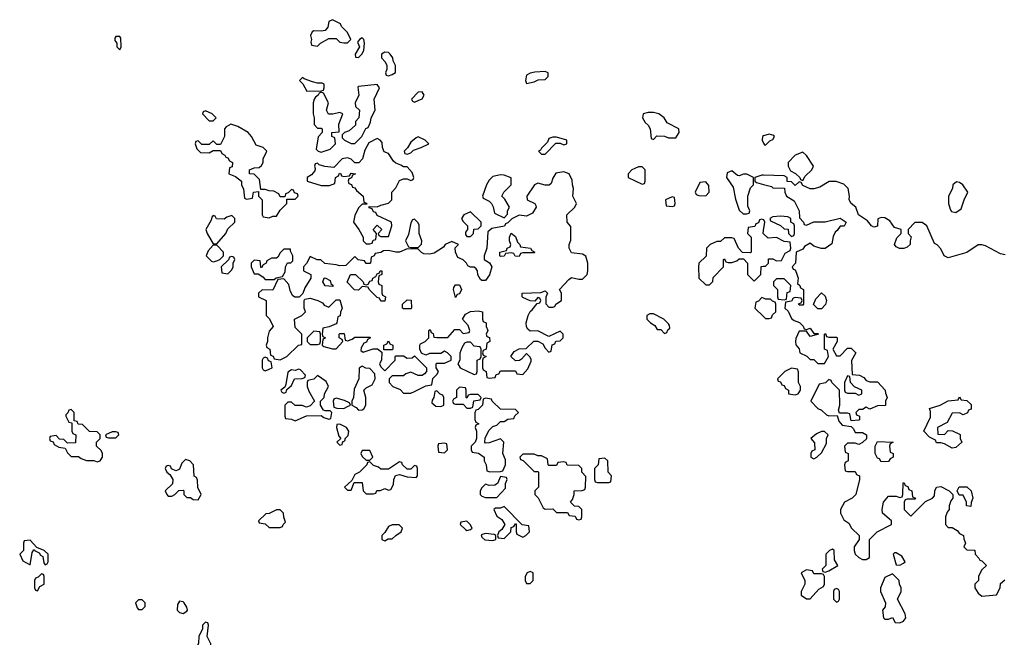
# Model space of a CAD drawing. Header units: inches. Extents: x 2701323 to 2964515, y 494916 to 722124.
# Tile 247 of 256: x 2806014 to 2811290, y 602905 to 606215. Entities that reach past the tile are written whole.
import ezdxf

# ---------------------------------------------------------------- set-up
doc = ezdxf.new("R2010")
doc.units = ezdxf.units.IN
doc.header["$MEASUREMENT"] = 0
doc.layers.add('C8600', color=7, linetype='Continuous')
doc.layers.add('C8610', color=7, linetype='Continuous')

msp = doc.modelspace()

# ---------------------------------------------------------------- linework, layer by layer
at = {"layer": 'C8600', "color": 2, "elevation": 2}
for points in [[(2807690, 606215.3), (2807670, 606206), (2807664.7, 606175.3), (2807650, 606158), (2807630, 606154), (2807590, 606155.3), (2807582, 606150), (2807572, 606130), (2807578, 606110), (2807574, 606094), (2807578, 606078), (2807610, 606074), (2807626, 606090), (2807670, 606114), (2807710, 606114), (2807730, 606094), (2807750, 606092), (2807770, 606092), (2807788, 606110), (2807770, 606146), (2807738, 606178), (2807732.9, 606192.9)], [(2806550, 606126), (2806530, 606126), (2806523.6, 606116.4), (2806523.6, 606103.6), (2806534, 606090), (2806534, 606070), (2806550, 606054), (2806558, 606070), (2806556.4, 606116.4)], [(2807850, 606118), (2807834, 606110), (2807824.7, 606095.3), (2807834, 606070), (2807812, 606030), (2807814, 606014), (2807830, 606012), (2807848, 606030), (2807858, 606050), (2807862, 606090), (2807858, 606110)], [(2807970, 606042), (2807952, 606030), (2807952, 606010), (2807972, 605990), (2807982, 605970), (2807982, 605950), (2807974, 605930), (2807978, 605918), (2807990, 605914), (2808010, 605922), (2808027.3, 605932.7), (2808028, 605970), (2808015.3, 605995.3), (2808014, 606010), (2807999, 606030), (2807990, 606039)], [(2807530, 605906), (2807514, 605890), (2807532, 605872), (2807552.7, 605832.7), (2807630, 605834), (2807642, 605838), (2807646, 605850), (2807646, 605870), (2807635.3, 605875.3), (2807610, 605875.3), (2807583.1, 605883.1), (2807538, 605898)], [(2808830, 605938), (2808774, 605934), (2808750, 605928.7), (2808730, 605918), (2808724.7, 605890), (2808730, 605874), (2808770, 605882), (2808792.7, 605892.7), (2808830, 605894), (2808846, 605910), (2808846, 605930)], [(2807930, 605868), (2807830, 605858), (2807826, 605854), (2807832, 605810), (2807812, 605770), (2807814, 605750), (2807834, 605730), (2807831.6, 605688.4), (2807814, 605670), (2807814, 605650), (2807779.8, 605620.2), (2807754, 605610), (2807742, 605598), (2807742, 605582), (2807754, 605570), (2807790, 605552), (2807810, 605552), (2807848, 605590), (2807868.4, 605631.6), (2807882, 605638), (2807894.6, 605665.4), (2807898, 605690), (2807918, 605730), (2807914, 605790), (2807942, 605850)], [(2807630, 605826), (2807618, 605822), (2807614, 605810), (2807599.6, 605800.4), (2807591.1, 605788.9), (2807586, 605770), (2807586, 605710), (2807592, 605690), (2807592.7, 605652.7), (2807610, 605634), (2807630, 605634), (2807634, 605630), (2807634, 605610), (2807612.7, 605587.3), (2807602, 605522), (2807614, 605510), (2807630, 605504.7), (2807678, 605522), (2807706, 605550), (2807702, 605582), (2807686, 605590), (2807686, 605610), (2807726, 605614), (2807724.7, 605655.3), (2807746, 605710), (2807730, 605718), (2807691.3, 605708.7), (2807668.9, 605708.9), (2807658, 605730), (2807668, 605770), (2807642, 605822)], [(2808170, 605828), (2808150, 605826), (2808114, 605790), (2808118, 605778), (2808130, 605774), (2808150, 605782), (2808170, 605792), (2808182, 605810)], [(2807010, 605726), (2806998, 605722), (2806994, 605710), (2807030, 605674), (2807050, 605674), (2807066, 605690), (2807046, 605710)], [(2809382, 605718), (2809354, 605710), (2809352, 605690), (2809364.7, 605664.7), (2809382, 605650), (2809392, 605630), (2809398, 605578), (2809410, 605574), (2809428, 605592), (2809468.4, 605591.6), (2809490, 605582), (2809530, 605582), (2809548, 605610), (2809546, 605630), (2809483.1, 605663.1), (2809468, 605690), (2809438, 605710), (2809410, 605717.2)], [(2807145.4, 605654.6), (2807119.6, 605640.4), (2807112, 605630), (2807111.3, 605590), (2807090, 605546), (2807070, 605546), (2807050, 605566), (2807030, 605546), (2806990, 605546), (2806970, 605566), (2806958, 605562), (2806954, 605550), (2806963.6, 605523.6), (2806983.6, 605503.6), (2807030, 605502), (2807050, 605514), (2807090, 605514), (2807098, 605498), (2807114, 605490), (2807118, 605478), (2807130, 605474), (2807138, 605458), (2807154, 605450), (2807152.7, 605427.3), (2807138, 605422), (2807134, 605390), (2807170, 605374), (2807202, 605350), (2807202, 605330), (2807212.7, 605307.3), (2807218, 605258), (2807230, 605254), (2807262, 605258), (2807266, 605290), (2807294, 605294), (2807294, 605270), (2807314, 605250), (2807314, 605170), (2807318, 605158), (2807350, 605154), (2807370, 605162), (2807390, 605162), (2807410, 605194), (2807446, 605230), (2807446, 605254), (2807490, 605254), (2807506, 605270), (2807502, 605282), (2807487.3, 605287.3), (2807482, 605302), (2807470, 605306), (2807452.7, 605287.3), (2807438, 605282), (2807434, 605266), (2807410, 605266), (2807402, 605282), (2807376.4, 605296.4), (2807350, 605298), (2807330, 605306), (2807306, 605306), (2807299, 605359), (2807270, 605388), (2807246, 605390), (2807246, 605410), (2807270, 605422), (2807296.4, 605423.6), (2807310, 605434), (2807318, 605450), (2807318, 605470), (2807338, 605510), (2807318, 605530), (2807282, 605542), (2807255.3, 605590), (2807238, 605610), (2807183.1, 605643.1)], [(2808150, 605588), (2808138, 605582), (2808110, 605558), (2808092, 605528), (2808074, 605510), (2808078, 605498), (2808090, 605494), (2808110, 605502), (2808124, 605516), (2808166, 605530), (2808206, 605550), (2808186, 605570)], [(2808890, 605586), (2808870, 605586), (2808850, 605578), (2808842, 605558), (2808810, 605526), (2808804.7, 605515.3), (2808794, 605510), (2808810, 605494), (2808830, 605494), (2808887.3, 605552.7), (2808910, 605554), (2808930, 605544.7), (2808946, 605550), (2808946, 605570)], [(2807930, 605578), (2807885.4, 605554.6), (2807863.5, 605516.5), (2807851, 605469), (2807831.3, 605448.7), (2807810, 605448), (2807790, 605468), (2807770, 605475.3), (2807742, 605470), (2807696.9, 605423.1), (2807649.1, 605429.1), (2807618, 605438), (2807610, 605446), (2807598, 605442), (2807594, 605430), (2807598, 605418), (2807595.3, 605404.7), (2807576.9, 605383.1), (2807554, 605370), (2807554, 605350), (2807630, 605326), (2807674, 605326), (2807702, 605338), (2807706, 605370), (2807722, 605378), (2807728, 605392), (2807734, 605390), (2807738, 605378), (2807750, 605374), (2807782, 605378), (2807790, 605392), (2807814, 605390), (2807798, 605382), (2807792.7, 605367.3), (2807778, 605362), (2807774, 605350), (2807778, 605338), (2807792.7, 605332.7), (2807798, 605318), (2807810, 605314), (2807819.6, 605299.6), (2807854, 605270), (2807858, 605238), (2807872.7, 605232.7), (2807874, 605226), (2807850, 605226), (2807830, 605206), (2807810, 605166), (2807802, 605130), (2807832, 605090), (2807854, 605050), (2807854, 605030), (2807870, 605014), (2807890, 605014), (2807902, 605018), (2807907.3, 605032.7), (2807922, 605038), (2807926, 605070), (2807908, 605090), (2807930, 605114), (2807954, 605090), (2807934, 605070), (2807938, 605058), (2807950, 605054), (2807990, 605054), (2808008, 605110), (2808006, 605130), (2807930, 605166), (2807922, 605182), (2807910, 605186), (2807902, 605202), (2807887.3, 605207.3), (2807886, 605214), (2807930, 605212), (2807950, 605222), (2807990, 605232), (2808008, 605250), (2808008.4, 605291.6), (2808030, 605314), (2808050, 605354), (2808070, 605362), (2808090, 605362), (2808110, 605354), (2808122, 605358), (2808126, 605370), (2808116.4, 605396.4), (2808090, 605426), (2808070, 605426), (2808056.4, 605436.4), (2808030, 605446), (2808016.4, 605456.4), (2807990, 605498), (2807967.3, 605507.3), (2807958, 605530), (2807956.4, 605556.4), (2807946, 605570)], [(2809350, 605426), (2809330, 605426), (2809310, 605418), (2809294, 605410), (2809274, 605390), (2809274, 605370), (2809350, 605334), (2809362, 605338), (2809366, 605350), (2809366, 605410)], [(2808930, 605399), (2808887.3, 605392.7), (2808870, 605366), (2808862, 605338), (2808851.6, 605328.4), (2808830, 605328), (2808790, 605339), (2808772, 605330), (2808732, 605270), (2808734, 605250), (2808774, 605230), (2808779.6, 605219.6), (2808782, 605210), (2808762, 605178), (2808730, 605162), (2808690, 605168), (2808651.6, 605148.4), (2808630, 605126), (2808618, 605122), (2808612, 605108), (2808543.6, 605096.4), (2808522, 605078), (2808518, 604990), (2808502, 604950), (2808502, 604930), (2808531.3, 604911.3), (2808544.7, 604890), (2808531.6, 604848.4), (2808510, 604818), (2808490, 604818), (2808483.1, 604823.1), (2808468.4, 604848.4), (2808468, 604870), (2808460.4, 604880.4), (2808450, 604888), (2808430, 604888), (2808415.3, 604895.3), (2808408, 604910), (2808390, 604928), (2808361.2, 604941.2), (2808348.4, 604968.4), (2808348, 604992), (2808366, 605010), (2808330, 605026), (2808294, 605010), (2808284.7, 604995.3), (2808235.3, 604964.7), (2808210, 604958), (2808180.4, 604960.4), (2808167.3, 604967.3), (2808150, 604986), (2808090, 604988), (2808048.9, 604968.9), (2808030, 604968.7), (2807990, 604978), (2807963.6, 604976.4), (2807950, 604968), (2807918, 604962), (2807914, 604950), (2807898, 604942), (2807894, 604910), (2807890, 604908), (2807870, 604908), (2807862, 604922), (2807828.4, 604928.4), (2807810, 604946), (2807762, 604898), (2807730, 604895.3), (2807710, 604902), (2807648.4, 604908.4), (2807627.3, 604927.3), (2807608.4, 604928.4), (2807570, 604946), (2807551.6, 604908.4), (2807534, 604890), (2807534, 604870), (2807574, 604850), (2807574, 604830), (2807542, 604778), (2807532, 604748), (2807512, 604728), (2807488.9, 604728.9), (2807476.4, 604736.4), (2807463.1, 604763.1), (2807456.4, 604796.4), (2807430, 604826), (2807398, 604822), (2807370, 604766), (2807312.7, 604767.3), (2807294, 604750), (2807294, 604730), (2807334, 604710), (2807334, 604630), (2807352.7, 604612.7), (2807372, 604570), (2807350, 604546), (2807341, 604510), (2807342, 604490), (2807334, 604470), (2807338, 604458), (2807354, 604450), (2807358, 604418), (2807372.7, 604412.7), (2807378, 604398), (2807410, 604392), (2807446, 604410), (2807508.7, 604471.3), (2807526, 604474), (2807526, 604530), (2807490, 604566), (2807486, 604610), (2807526, 604630), (2807546, 604650), (2807538, 604670), (2807538, 604710), (2807542, 604718), (2807570, 604722), (2807611.1, 604711.1), (2807636.9, 604696.9), (2807644.7, 604684.7), (2807670, 604674), (2807710, 604714), (2807730, 604714), (2807742, 604670), (2807732.7, 604647.3), (2807731.6, 604628.4), (2807718, 604622), (2807714, 604590), (2807710, 604586), (2807671.6, 604568.4), (2807638, 604562), (2807634, 604530), (2807638, 604518), (2807652, 604510), (2807638, 604502), (2807634, 604470), (2807643.6, 604463.6), (2807690, 604452), (2807710, 604452), (2807746, 604490), (2807742, 604502), (2807726, 604510), (2807726, 604530), (2807730, 604534), (2807752.7, 604532.7), (2807758, 604498), (2807770, 604494), (2807796.4, 604503.6), (2807810, 604514), (2807890, 604514), (2807894, 604510), (2807878, 604502), (2807872.7, 604487.3), (2807858, 604482), (2807843.6, 604456.4), (2807842, 604442), (2807854, 604434), (2807908, 604452), (2807932, 604452), (2807954, 604434), (2807952, 604390), (2807942, 604370), (2807950, 604354), (2807970, 604334), (2808026, 604390), (2808026, 604410), (2808030, 604414), (2808070, 604414), (2808090, 604402), (2808116.4, 604403.6), (2808130, 604414), (2808194, 604350), (2808194, 604330), (2808183.6, 604316.4), (2808171.1, 604308.9), (2808150, 604308.7), (2808110, 604326), (2808083.6, 604316.4), (2808070, 604306), (2808010, 604306), (2807994, 604290), (2807994, 604270), (2808014, 604250), (2808052.7, 604232.7), (2808070, 604214), (2808110, 604214), (2808130, 604222), (2808190, 604252), (2808222, 604258), (2808228.4, 604291.6), (2808250, 604314), (2808258, 604330), (2808246, 604350), (2808246, 604370), (2808250, 604374), (2808290, 604374), (2808326, 604390), (2808326, 604410), (2808306, 604430), (2808290, 604438), (2808270, 604426), (2808210, 604426), (2808190, 604418), (2808167.3, 604427.3), (2808158, 604450), (2808158, 604470), (2808162, 604478), (2808186, 604490), (2808206, 604510), (2808206, 604550), (2808214, 604554), (2808218, 604538), (2808230, 604534), (2808234, 604514), (2808250, 604512), (2808307.3, 604512.7), (2808346, 604554), (2808370, 604554), (2808390, 604534), (2808422, 604538), (2808426, 604550), (2808416.4, 604576.4), (2808386, 604610), (2808403.1, 604636.9), (2808430, 604652), (2808470, 604654), (2808494, 604650), (2808494, 604610), (2808498, 604598), (2808514, 604590), (2808514, 604570), (2808522, 604550), (2808514, 604530), (2808518, 604518), (2808531.3, 604511.3), (2808534, 604490), (2808518, 604482), (2808514, 604450), (2808498, 604442), (2808494, 604430), (2808498, 604418), (2808514, 604410), (2808498, 604402), (2808494, 604390), (2808494, 604350), (2808498, 604338), (2808514, 604330), (2808518, 604298), (2808530, 604294), (2808562, 604298), (2808567.3, 604312.7), (2808582, 604318), (2808590, 604334), (2808670, 604334), (2808678, 604318), (2808710, 604314), (2808736.4, 604343.6), (2808754.6, 604385.4), (2808754.6, 604394.6), (2808750, 604406), (2808730, 604426), (2808703.6, 604396.4), (2808691.6, 604388.4), (2808670, 604386), (2808646, 604410), (2808663.1, 604436.9), (2808690, 604452), (2808727.3, 604452.7), (2808768.4, 604491.6), (2808790, 604492), (2808818, 604478), (2808830, 604454), (2808850, 604434), (2808862, 604438), (2808867.3, 604472.7), (2808882, 604478), (2808887.3, 604492.7), (2808910, 604494), (2808926, 604510), (2808926, 604530), (2808910, 604546), (2808850, 604518), (2808790, 604548), (2808750, 604546), (2808736.4, 604556.4), (2808728.9, 604568.9), (2808728.7, 604590), (2808738, 604630), (2808748.9, 604651.1), (2808760.4, 604659.6), (2808786, 604694), (2808802, 604698), (2808806, 604710), (2808802, 604722), (2808790, 604726), (2808774, 604706), (2808750, 604708), (2808710, 604726), (2808706, 604730), (2808706, 604750), (2808807.3, 604752.7), (2808830, 604762), (2808842, 604750), (2808832.7, 604727.3), (2808832.7, 604692.7), (2808850, 604674), (2808870, 604674), (2808882, 604678), (2808886, 604690), (2808918, 604710), (2808918, 604750), (2808906, 604770), (2808956.4, 604823.6), (2808970, 604834), (2809010, 604824.7), (2809030, 604824.7), (2809054, 604850), (2809059, 604870), (2809059, 604910), (2809048.4, 604948.4), (2809030, 604958), (2808970, 604966), (2808958, 604990), (2808958, 605010), (2808967.3, 605032.7), (2808967.3, 605107.3), (2808948, 605130), (2808946, 605170), (2808988, 605210), (2808998, 605230), (2808978, 605270), (2808982, 605310), (2808975.3, 605330), (2808974.6, 605354.6), (2808958, 605390)], [(2808590, 605384), (2808550, 605374), (2808530, 605355.3), (2808516, 605330), (2808494, 605270), (2808498, 605258), (2808530, 605242), (2808542, 605230), (2808551.6, 605211.6), (2808558, 605178), (2808610, 605154), (2808627.3, 605172.7), (2808628.4, 605191.6), (2808638, 605210), (2808613.6, 605253.6), (2808598, 605270), (2808608, 605290), (2808648, 605330), (2808648, 605368), (2808610, 605382)], [(2809830, 605406), (2809804.7, 605395.3), (2809802, 605370), (2809837.3, 605317.3), (2809850, 605254), (2809870, 605194), (2809890, 605174), (2809910, 605174), (2809922, 605178), (2809926, 605190), (2809916.4, 605216.4), (2809915.3, 605270), (2809930, 605314), (2809946, 605330), (2809946, 605370), (2809910, 605388), (2809892.7, 605387.3), (2809870, 605378), (2809860.4, 605380.4)], [(2809690, 605346), (2809658, 605342), (2809634, 605290), (2809638, 605278), (2809652.7, 605272.7), (2809690, 605272), (2809708, 605290), (2809707.3, 605327.3)], [(2809510, 605266), (2809474, 605250), (2809478, 605218), (2809510, 605214), (2809522, 605218), (2809526, 605230), (2809522, 605262)], [(2807150, 605166), (2807123.6, 605156.4), (2807110, 605146), (2807068, 605148), (2807062, 605162), (2807050, 605166), (2807043.6, 605156.4), (2807039.6, 605140.4), (2807012, 605090), (2807018, 605070), (2807050, 605014), (2807070, 605014), (2807118, 605070), (2807130, 605094), (2807166, 605130), (2807166, 605150)], [(2808430, 605186), (2808394, 605170), (2808382, 605150), (2808390, 605134), (2808414, 605110), (2808414, 605090), (2808403.6, 605076.4), (2808403.6, 605063.6), (2808410, 605054), (2808430, 605054), (2808446, 605070), (2808447.3, 605092.7), (2808470, 605094), (2808486, 605110), (2808486, 605130)], [(2808130, 605146), (2808118, 605142), (2808110, 605126), (2808096.9, 605063.1), (2808082, 605030), (2808098, 604998), (2808110, 604994), (2808150, 604994), (2808167.3, 605012.7), (2808168, 605030), (2808155.3, 605070), (2808154.6, 605114.6), (2808150, 605126)], [(2808690, 604946), (2808668.7, 604948.7), (2808662, 604962), (2808650, 604966), (2808618, 604962), (2808610, 604948), (2808590, 604946), (2808586, 604950), (2808586, 604970), (2808622, 604978), (2808626, 604990), (2808642, 604998), (2808646, 605010), (2808638, 605030), (2808638, 605050), (2808648, 605072), (2808670, 605054), (2808682, 605022), (2808694, 605010), (2808698, 604998), (2808751.6, 604991.6), (2808758, 604978), (2808774, 604970), (2808770, 604966), (2808710, 604966), (2808698, 604962)], [(2807070, 605006), (2807050, 605006), (2807023.6, 604976.4), (2807014, 604950), (2807041, 604921), (2807050, 604918), (2807070, 604922), (2807086, 604930), (2807106, 604950), (2807106, 604970)], [(2807150, 604946), (2807138, 604942), (2807132.7, 604927.3), (2807094, 604890), (2807098, 604858), (2807130, 604854), (2807150, 604874), (2807158, 604890), (2807158, 604910), (2807166, 604930), (2807162, 604942)], [(2807466, 604986), (2807430, 604986), (2807410, 604966), (2807396.9, 604943.1), (2807390, 604938), (2807363.6, 604936.4), (2807338, 604922), (2807334, 604910), (2807318, 604902), (2807310, 604886), (2807306, 604890), (2807302, 604922), (2807270, 604926), (2807254, 604910), (2807254, 604890), (2807270, 604854), (2807292.7, 604852.7), (2807316.9, 604836.9), (2807330, 604822), (2807370, 604822), (2807378, 604822), (2807388.4, 604831.6), (2807422, 604838), (2807436.4, 604863.6), (2807438, 604890), (2807448.7, 604911.3), (2807467.3, 604912.7), (2807478, 604922), (2807478, 604950), (2807466, 604974)], [(2807950, 604706), (2807942, 604722), (2807930, 604726), (2807886, 604770), (2807882, 604782), (2807850, 604786), (2807830, 604766), (2807807.3, 604767.3), (2807768.4, 604808.4), (2807786, 604850), (2807814, 604850), (2807854, 604810), (2807858, 604798), (2807870, 604794), (2807882, 604798), (2807890, 604814), (2807902, 604818), (2807906, 604830), (2807922, 604838), (2807930, 604854), (2807942, 604858), (2807946, 604870), (2807954, 604870), (2807954, 604850), (2807938, 604842), (2807934, 604810), (2807938, 604798), (2807954, 604790), (2807954, 604750), (2807958, 604738), (2807974, 604730), (2807970, 604706)], [(2807690, 604786), (2807650, 604788), (2807638, 604810), (2807646, 604830), (2807650, 604832), (2807676.9, 604816.9), (2807682, 604802), (2807694, 604790)], [(2808350, 604726), (2808338, 604770), (2808340.4, 604779.6), (2808350, 604794), (2808370, 604794), (2808382, 604770), (2808370, 604746), (2808358, 604742)], [(2808070, 604666), (2808066, 604670), (2808066, 604690), (2808090, 604714), (2808112, 604712), (2808114, 604670), (2808110, 604666)], [(2809410, 604638), (2809390, 604638), (2809374, 604630), (2809374, 604610), (2809394, 604590), (2809416.9, 604576.9), (2809430, 604554), (2809450, 604554), (2809470, 604534), (2809482, 604538), (2809487.3, 604552.7), (2809498, 604562), (2809496.4, 604576.4), (2809490, 604586), (2809466, 604610)], [(2807590, 604546), (2807554, 604510), (2807554, 604490), (2807570, 604474), (2807610, 604474), (2807622, 604478), (2807626, 604490), (2807626, 604530), (2807622, 604542)], [(2807966, 604446), (2807966, 604470), (2807982, 604478), (2807990, 604494), (2807998, 604478), (2808014, 604470), (2808014, 604450), (2808010, 604446)], [(2808430, 604486), (2808410, 604486), (2808398, 604482), (2808383.6, 604456.4), (2808372.7, 604427.3), (2808372, 604390), (2808362, 604370), (2808374, 604350), (2808450, 604314), (2808462, 604318), (2808466, 604330), (2808466, 604390), (2808482, 604398), (2808486, 604410), (2808486, 604450), (2808482, 604462), (2808450, 604466)], [(2807330, 604406), (2807318, 604402), (2807314, 604390), (2807314, 604350), (2807318, 604338), (2807330, 604334), (2807350, 604342), (2807366, 604350), (2807362, 604382), (2807347.3, 604387.3), (2807342, 604402)], [(2807510, 604342), (2807490, 604335.3), (2807470, 604338), (2807450, 604326), (2807439.6, 604260.4), (2807434, 604246), (2807414, 604230), (2807418, 604218), (2807430, 604214), (2807442, 604218), (2807446, 604234), (2807470, 604254), (2807486, 604290), (2807527.3, 604292.7), (2807542, 604298), (2807546, 604310), (2807518, 604338)], [(2807850, 604358), (2807832.7, 604347.3), (2807832, 604290), (2807805.4, 604234.6), (2807802, 604190), (2807794, 604170), (2807794, 604150), (2807816.9, 604136.9), (2807830, 604122), (2807850, 604124.7), (2807858, 604130), (2807868, 604150), (2807868, 604190), (2807858, 604230), (2807870, 604242), (2807902, 604258), (2807918, 604290), (2807916.4, 604316.4), (2807890, 604346), (2807868.4, 604348.4)], [(2807610, 604308), (2807590, 604288), (2807558, 604282), (2807554, 604270), (2807554, 604250), (2807563.6, 604223.6), (2807594, 604170), (2807570, 604146), (2807550, 604138), (2807527.3, 604147.3), (2807490, 604148), (2807470, 604166), (2807450, 604166), (2807434, 604150), (2807434, 604090), (2807438, 604078), (2807470, 604074), (2807490, 604064.7), (2807550, 604092), (2807630, 604094), (2807643.6, 604083.6), (2807670, 604074), (2807682, 604078), (2807686, 604110), (2807678, 604118), (2807650, 604118), (2807642, 604122), (2807626, 604150), (2807626, 604170), (2807646, 604190), (2807648, 604210), (2807668.7, 604250), (2807656.5, 604276.5)], [(2808250, 604226), (2808238, 604222), (2808234, 604190), (2808223.6, 604176.4), (2808222, 604162), (2808243.6, 604143.6), (2808270, 604142), (2808286, 604150), (2808286, 604190), (2808282, 604202), (2808267.3, 604207.3)], [(2808370, 604246), (2808354, 604230), (2808354, 604190), (2808338, 604182), (2808334, 604170), (2808338, 604158), (2808350, 604154), (2808390, 604154), (2808410, 604134), (2808430, 604134), (2808442, 604138), (2808447.3, 604172.7), (2808482, 604178), (2808486, 604190), (2808470, 604206), (2808430, 604206), (2808418, 604202), (2808410, 604186), (2808406, 604190), (2808406, 604230), (2808402, 604242)], [(2807710, 604186), (2807698, 604182), (2807694, 604170), (2807698, 604138), (2807712.7, 604132.7), (2807750, 604132), (2807770, 604142), (2807786, 604150), (2807782, 604162), (2807754.6, 604174.6)], [(2808510, 604186), (2808498, 604182), (2808494, 604150), (2808470, 604126), (2808458, 604122), (2808452.7, 604107.3), (2808452.7, 604072.7), (2808458, 604058), (2808474, 604050), (2808458, 604042), (2808454, 604030), (2808462, 604010), (2808462, 603970), (2808454, 603950), (2808434, 603930), (2808434, 603910), (2808438, 603898), (2808472, 603892), (2808502, 603870), (2808502, 603850), (2808514, 603830), (2808518, 603798), (2808532.7, 603792.7), (2808590, 603794), (2808602, 603798), (2808618, 603830), (2808616.4, 603856.4), (2808602, 603890), (2808608, 603950), (2808590, 603968), (2808530, 603948), (2808510, 603946), (2808506, 603950), (2808508.4, 603971.6), (2808527.3, 604012.7), (2808550, 604034), (2808570, 604042), (2808590, 604062), (2808610, 604062), (2808630, 604074), (2808662, 604078), (2808667.3, 604092.7), (2808686, 604110), (2808670, 604126), (2808590, 604128), (2808546, 604170), (2808542, 604182)], [(2806290, 604126), (2806278, 604122), (2806272.7, 604107.3), (2806262, 604098), (2806262, 604090), (2806278, 604058), (2806294, 604054), (2806294, 604010), (2806298, 603998), (2806314, 603990), (2806312.7, 603947.3), (2806270, 603946), (2806250, 603966), (2806227.3, 603967.3), (2806210, 603986), (2806178, 603982), (2806174, 603970), (2806178, 603958), (2806192.7, 603952.7), (2806198, 603938), (2806223.6, 603923.6), (2806258, 603918), (2806270, 603894), (2806290, 603874), (2806330, 603874), (2806343.6, 603863.6), (2806372.7, 603852.7), (2806412, 603852), (2806430, 603844.7), (2806446, 603850), (2806458, 603870), (2806458, 603890), (2806450, 603906), (2806426, 603930), (2806426, 603950), (2806446, 603970), (2806446, 603990), (2806430, 604006), (2806388.4, 604008.4), (2806350, 604046), (2806327.3, 604047.3), (2806322, 604062), (2806306, 604066), (2806306, 604110)], [(2806530, 604006), (2806510, 604006), (2806474, 603990), (2806478, 603978), (2806490, 603974), (2806530, 603974), (2806546, 603990), (2806542, 604002)], [(2807730, 604048), (2807714, 604046), (2807712, 604030), (2807723.6, 603983.6), (2807734, 603970), (2807714, 603950), (2807730, 603934), (2807742, 603938), (2807746, 603954), (2807750, 603954), (2807758, 603962), (2807758, 603970), (2807774, 603986), (2807778, 604010), (2807766, 604030)], [(2808290, 603946), (2808258, 603942), (2808254, 603930), (2808258, 603898), (2808290, 603894), (2808306, 603910), (2808302, 603942)], [(2807890, 603906), (2807850, 603906), (2807842, 603890), (2807850, 603874), (2807870, 603854), (2807890, 603854), (2807906, 603870)], [(2806902, 603858), (2806882, 603838), (2806870, 603806), (2806859.6, 603800.4), (2806850, 603798), (2806827.3, 603807.3), (2806822, 603822), (2806810, 603826), (2806798, 603822), (2806794, 603810), (2806802, 603790), (2806818, 603778), (2806834, 603750), (2806832.7, 603727.3), (2806794, 603690), (2806802, 603670), (2806810, 603662), (2806830, 603662), (2806846, 603670), (2806867.3, 603692.7), (2806890, 603694), (2806894, 603690), (2806894, 603670), (2806910, 603654), (2806930, 603654), (2806943.6, 603643.6), (2806970, 603642), (2806986, 603670), (2806968.4, 603708.4), (2806967.3, 603747.3), (2806962, 603762), (2806948.4, 603768.4), (2806946, 603830), (2806926, 603850)], [(2808050, 603846), (2807990, 603806), (2807950, 603806), (2807936.4, 603816.4), (2807910, 603826), (2807890, 603846), (2807878, 603842), (2807874, 603830), (2807834, 603790), (2807810, 603778), (2807794, 603746), (2807754, 603710), (2807770, 603694), (2807790, 603694), (2807806, 603734), (2807850, 603734), (2807854, 603690), (2807870, 603674), (2807910, 603674), (2807922, 603678), (2807928.4, 603691.6), (2807947.3, 603692.7), (2807970, 603702), (2807990, 603694), (2808002, 603698), (2808016.4, 603723.6), (2808018, 603750), (2808028.4, 603771.6), (2808050, 603778), (2808090, 603764.7), (2808138, 603762), (2808146, 603770), (2808146, 603810), (2808142, 603822), (2808130, 603826), (2808110, 603806), (2808090, 603806), (2808066, 603830), (2808062, 603842)], [(2808770, 603886), (2808710, 603886), (2808694, 603870), (2808698, 603858), (2808712.7, 603852.7), (2808770, 603794), (2808790, 603794), (2808794, 603790), (2808794, 603710), (2808774, 603690), (2808774, 603670), (2808792.7, 603652.7), (2808819.6, 603599.6), (2808830, 603592), (2808870, 603594), (2808890, 603574), (2808950, 603574), (2808958, 603558), (2808990, 603554), (2808998, 603538), (2809010, 603534), (2809022, 603538), (2809026, 603550), (2809026, 603590), (2809010, 603606), (2808987.3, 603607.3), (2808966, 603630), (2808976.4, 603643.6), (2808986, 603670), (2808986, 603690), (2809027.3, 603692.7), (2809042, 603698), (2809046, 603710), (2809047.3, 603767.3), (2809026, 603790), (2809026, 603810), (2809010, 603826), (2808948.4, 603828.4), (2808942, 603842), (2808930, 603846), (2808898, 603842), (2808890, 603826), (2808850, 603826), (2808846, 603830), (2808842, 603862), (2808810, 603878), (2808790, 603878)], [(2809150, 603866), (2809118, 603862), (2809114, 603830), (2809094, 603810), (2809094, 603750), (2809098, 603738), (2809110, 603734), (2809170, 603734), (2809182, 603738), (2809186, 603770), (2809168, 603790), (2809166, 603850)], [(2808590, 603766), (2808574, 603730), (2808559.6, 603720.4), (2808530, 603718), (2808510, 603726), (2808490, 603706), (2808482, 603690), (2808482, 603670), (2808490, 603662), (2808510, 603654), (2808570, 603654), (2808616.4, 603703.6), (2808618, 603730), (2808626, 603750), (2808622, 603762)], [(2807410, 603588), (2807390, 603588), (2807350, 603568), (2807332.7, 603567.3), (2807294, 603530), (2807298, 603518), (2807330, 603514), (2807350, 603494), (2807410, 603494), (2807422, 603498), (2807426, 603510), (2807438, 603522), (2807428.7, 603548.7), (2807428, 603570)], [(2808610, 603606), (2808590, 603598), (2808563.6, 603596.4), (2808554, 603590), (2808570, 603554), (2808596.9, 603536.9), (2808614, 603510), (2808598, 603482), (2808582, 603470), (2808574, 603450), (2808578, 603438), (2808610, 603434), (2808646, 603470), (2808647.3, 603492.7), (2808662, 603498), (2808670, 603514), (2808674, 603514), (2808674, 603470), (2808678, 603458), (2808710, 603442), (2808726, 603450), (2808746, 603470), (2808742, 603502), (2808707.3, 603507.3)], [(2808410, 603528), (2808378, 603522), (2808374, 603510), (2808402, 603482), (2808410, 603478), (2808430, 603482), (2808438, 603490), (2808428, 603510)], [(2808010, 603508), (2807990, 603498), (2807970, 603466), (2807954, 603450), (2807954, 603430), (2807970, 603422), (2807988, 603432), (2808010, 603432), (2808028.9, 603451.1), (2808058, 603470), (2808066, 603490), (2808047.3, 603507.3)], [(2806070, 603426), (2806038, 603422), (2806034, 603410), (2806034, 603370), (2806014, 603350), (2806030, 603314), (2806070, 603294), (2806080.4, 603359.6), (2806090, 603374), (2806094, 603374), (2806094, 603370), (2806118, 603358), (2806125.4, 603345.4), (2806138, 603338), (2806143.6, 603303.6), (2806150, 603294), (2806162, 603298), (2806166, 603310), (2806166, 603350), (2806146, 603370), (2806106, 603386)], [(2808510, 603462), (2808486, 603454), (2808490, 603442), (2808507.1, 603427.1), (2808550, 603424.7), (2808566, 603430), (2808566, 603450), (2808556.4, 603456.4)], [(2808750, 603258), (2808734, 603250), (2808722, 603230), (2808722, 603210), (2808730, 603194), (2808750, 603194), (2808766, 603210), (2808766, 603250)], [(2806130, 603246), (2806112.7, 603227.3), (2806098, 603222), (2806094, 603210), (2806094, 603170), (2806098, 603158), (2806110, 603154), (2806122, 603178), (2806146, 603190), (2806146, 603230), (2806142, 603242)], [(2806670, 603106), (2806650, 603106), (2806634, 603090), (2806643.6, 603063.6), (2806650, 603054), (2806670, 603054), (2806686, 603070), (2806686, 603090)], [(2806870, 603098), (2806859.6, 603080.4), (2806858, 603050), (2806870, 603038), (2806890, 603032), (2806910, 603044.7), (2806913.2, 603050), (2806910, 603066), (2806895.3, 603090), (2806890, 603095.3)], [(2807010, 602986), (2806994, 602970), (2806994, 602950), (2806974, 602910), (2806972.7, 602872.7), (2806962, 602850), (2806976, 602836), (2806990, 602794), (2807010, 602794), (2807034.6, 602845.4), (2807038, 602870), (2807018, 602910), (2807026, 602970), (2807022, 602982)]]:
    msp.add_lwpolyline(points, close=True, dxfattribs=at)
for points in [[(2810000, 605592), (2809994, 605590), (2809992, 605570), (2810000, 605554)], [(2810000, 605381.7), (2809990, 605382), (2809954, 605370), (2809954, 605350), (2809962, 605342), (2810000, 605332.5)], [(2810000, 605142.7), (2809990, 605146), (2809978, 605142), (2809972.7, 605127.3), (2809958, 605122), (2809952.7, 605107.3), (2809918, 605102), (2809914, 605070), (2809934, 605050), (2809934, 604970), (2809930, 604966), (2809887.3, 604967.3), (2809866, 604990), (2809842, 605042), (2809830, 605046), (2809790, 605046), (2809770, 605026), (2809750, 605026), (2809714, 605010), (2809694, 604990), (2809691.6, 604948.4), (2809654, 604910), (2809652, 604890), (2809654, 604830), (2809690, 604794), (2809710, 604794), (2809727.3, 604812.7), (2809730, 604834), (2809786, 604890), (2809786, 604930), (2809790, 604934), (2809798, 604918), (2809810, 604914), (2809830, 604914), (2809856.4, 604923.6), (2809870, 604934), (2809892.7, 604932.7), (2809914, 604910), (2809914, 604850), (2809950, 604814), (2809986, 604850), (2809987.3, 604892.7), (2810000, 604893.4)], [(2810000, 605068), (2809998, 605070), (2810000, 605085)], [(2810000, 604722), (2809990, 604726), (2809972.7, 604707.3), (2809958, 604702), (2809954, 604670), (2810000, 604624)]]:
    msp.add_lwpolyline(points, dxfattribs=at)
at = {"layer": 'C8610', "color": 2, "elevation": 2}
for points in [[(2810000, 605554), (2810004.7, 605544.7), (2810010, 605542), (2810034, 605566), (2810050, 605574), (2810058, 605590), (2810054.6, 605594.6), (2810030, 605602), (2810000, 605592)], [(2811294.2, 604954.2), (2811270, 604961.2), (2811190, 605002.7), (2811170, 605009.2), (2811150, 605009.2), (2811090, 604968), (2810990, 604939), (2810968, 604950), (2810950, 604988), (2810930, 605008), (2810915.3, 605015.3), (2810875.3, 605110), (2810850, 605128.7), (2810810, 605128), (2810774, 605090), (2810774, 605070), (2810790.9, 605050.9), (2810784.7, 605030), (2810784.7, 605010), (2810770, 604995.3), (2810750.9, 604989.1), (2810729.1, 604989.1), (2810710, 604998), (2810702, 605010), (2810714.6, 605045.4), (2810738, 605070), (2810738, 605090), (2810702, 605102), (2810676.5, 605136.5), (2810650, 605154), (2810630, 605155.3), (2810612, 605148), (2810610, 605108), (2810590, 605104), (2810578, 605110), (2810557.2, 605137.2), (2810509, 605169), (2810494, 605210), (2810468.7, 605230), (2810459, 605250), (2810461.2, 605270), (2810453.2, 605310), (2810430, 605334), (2810388.4, 605348.4), (2810351.6, 605348.4), (2810302, 605318), (2810270, 605308.7), (2810250, 605308.7), (2810210, 605326), (2810202, 605342), (2810190, 605346), (2810170, 605326), (2810150, 605346), (2810127.3, 605347.3), (2810126, 605370), (2810110, 605378), (2810000, 605381.7)], [(2810000, 605332.5), (2810042, 605322), (2810050, 605314), (2810112.7, 605312.7), (2810114, 605290), (2810122, 605270), (2810163.6, 605243.6), (2810170, 605234), (2810191.3, 605190), (2810192.7, 605152.7), (2810214, 605130), (2810218, 605118), (2810230, 605114), (2810270, 605132), (2810330, 605131.3), (2810410, 605151.3), (2810442, 605130), (2810432, 605108), (2810410, 605108), (2810394.4, 605085.6), (2810382.8, 605077.2), (2810372.7, 605052.7), (2810365.4, 605014.6), (2810330.9, 604989.1), (2810308.9, 604988.9), (2810270, 605002), (2810250, 605018), (2810219.6, 605000.4), (2810210, 604986), (2810174, 604970), (2810172, 604910), (2810154, 604890), (2810158, 604878), (2810170, 604874), (2810176.9, 604856.9), (2810184.7, 604830), (2810182, 604802), (2810194, 604790), (2810198, 604778), (2810214, 604770), (2810214, 604690), (2810210, 604686), (2810190, 604686), (2810187.3, 604692.7), (2810202, 604698), (2810206, 604710), (2810202, 604722), (2810170, 604726), (2810158, 604722), (2810150, 604706), (2810118, 604702), (2810114, 604670), (2810132.7, 604652.7), (2810150, 604614), (2810163.6, 604603.6), (2810192.7, 604592.7), (2810212.7, 604572.7), (2810218, 604558), (2810230, 604554), (2810250, 604562), (2810270, 604534), (2810290, 604534), (2810294, 604530), (2810250, 604518), (2810230, 604546), (2810190, 604546), (2810172.7, 604507.3), (2810172, 604490), (2810172.7, 604472.7), (2810191.3, 604451.3), (2810194, 604430), (2810231.6, 604411.6), (2810250, 604394), (2810270, 604394), (2810290, 604372), (2810327.3, 604372.7), (2810348, 604410), (2810342, 604442), (2810326, 604450), (2810326, 604530), (2810332.7, 604532.7), (2810338, 604518), (2810350, 604514), (2810390, 604514), (2810394, 604510), (2810394, 604490), (2810372, 604450), (2810390, 604414), (2810410, 604414), (2810450, 604454), (2810470, 604454), (2810494, 604430), (2810471.6, 604388.4), (2810474, 604314), (2810514, 604310), (2810536.9, 604296.9), (2810550, 604282), (2810570, 604274), (2810610, 604274), (2810652, 604230), (2810652.7, 604212.7), (2810662, 604190), (2810654, 604170), (2810652.7, 604147.3), (2810610, 604146), (2810570, 604128), (2810550, 604138), (2810530, 604126), (2810510, 604126), (2810494, 604110), (2810498, 604098), (2810514, 604090), (2810514, 604070), (2810510, 604068), (2810470, 604066), (2810462, 604102), (2810450, 604106), (2810406, 604106), (2810402, 604122), (2810408, 604150), (2810406, 604230), (2810366, 604270), (2810362, 604282), (2810350, 604286), (2810331.6, 604268.4), (2810298, 604262), (2810254, 604170), (2810291.6, 604131.6), (2810310, 604122), (2810336.9, 604096.9), (2810350, 604091.3), (2810394, 604094), (2810403.6, 604063.6), (2810422, 604042), (2810470, 604034), (2810482, 604022), (2810490, 604002), (2810530, 604002), (2810552, 603990), (2810551.3, 603968.7), (2810530.9, 603949.1), (2810510, 603938), (2810490, 603946), (2810450, 603946), (2810434, 603930), (2810438, 603898), (2810454, 603890), (2810454, 603850), (2810438, 603842), (2810434, 603830), (2810438, 603798), (2810450, 603794), (2810490, 603794), (2810498, 603778), (2810514, 603770), (2810514, 603750), (2810494, 603670), (2810474, 603650), (2810434, 603630), (2810412, 603590), (2810412, 603570), (2810430, 603534), (2810456.9, 603516.9), (2810472, 603490), (2810512, 603450), (2810512, 603430), (2810484.7, 603390), (2810484.7, 603370), (2810491.1, 603351.1), (2810510, 603332), (2810530, 603322), (2810550, 603322), (2810568, 603332), (2810568, 603430), (2810608, 603470), (2810686, 603510), (2810686, 603530), (2810638, 603570), (2810635.3, 603590), (2810642, 603630), (2810670, 603662), (2810710, 603662), (2810730, 603654), (2810742, 603658), (2810746, 603670), (2810747.3, 603732.7), (2810752.7, 603732.7), (2810758, 603718), (2810772.7, 603712.7), (2810778, 603698), (2810794, 603690), (2810798, 603658), (2810814, 603650), (2810810, 603646), (2810770, 603646), (2810758, 603642), (2810754, 603630), (2810754, 603590), (2810790, 603554), (2810867.3, 603632.7), (2810906, 603650), (2810916.4, 603663.6), (2810918, 603690), (2810926, 603710), (2810950, 603714), (2810994, 603690), (2811014, 603670), (2811014, 603650), (2811003.6, 603636.4), (2810994, 603610), (2810994, 603590), (2810983.6, 603576.4), (2810974, 603550), (2810974, 603510), (2810990, 603494), (2811010, 603494), (2811036.9, 603476.9), (2811050, 603462), (2811071.1, 603451.1), (2811072.7, 603432.7), (2811082, 603410), (2811074, 603390), (2811090, 603374), (2811132.7, 603372.7), (2811134, 603350), (2811154, 603330), (2811158, 603318), (2811170, 603314), (2811194, 603290), (2811170, 603266), (2811156.9, 603243.1), (2811151.3, 603230), (2811151, 603209), (2811132, 603190), (2811132, 603170), (2811150, 603142), (2811170, 603124.7), (2811248, 603132), (2811268, 603170), (2811270, 603194), (2811292.7, 603212.7)], [(2810000, 605085), (2810006, 605130), (2810002, 605142), (2810000, 605142.7)], [(2810000, 604893.4), (2810010, 604894), (2810026, 604910), (2810027.3, 604932.7), (2810050, 604934), (2810070, 604922), (2810095.3, 604924.7), (2810116.4, 604963.6), (2810142, 604978), (2810146, 604990), (2810142, 605022), (2810110, 605026), (2810070, 605048), (2810024, 605044), (2810000, 605068)], [(2810000, 604624), (2810010, 604614), (2810030, 604614), (2810042, 604618), (2810047.3, 604632.7), (2810066, 604650), (2810066, 604690), (2810062, 604702), (2810047.3, 604707.3), (2810038, 604718), (2810010, 604718), (2810000, 604722)]]:
    msp.add_lwpolyline(points, dxfattribs=at)
for points in [[(2810210, 605506), (2810170, 605488.7), (2810132, 605450), (2810131.3, 605430), (2810144.7, 605404.7), (2810170.9, 605390.9), (2810194, 605370), (2810198, 605358), (2810210, 605354), (2810223.1, 605376.9), (2810258, 605410), (2810268, 605430), (2810230, 605488)], [(2811034, 605346), (2811014, 605330), (2811012, 605310), (2810991.3, 605268.7), (2810991, 605230), (2810999.8, 605199.8), (2811007.3, 605187.3), (2811030, 605181), (2811059.3, 605200.7), (2811075.3, 605250), (2811095.3, 605290), (2811068, 605330), (2811050, 605342)], [(2810090, 605162), (2810050, 605158), (2810034, 605150), (2810038, 605138), (2810091.6, 605111.6), (2810110, 605094), (2810132.7, 605092.7), (2810134, 605070), (2810150, 605054), (2810162, 605058), (2810166, 605070), (2810166, 605110), (2810162, 605122), (2810146, 605130), (2810146, 605150), (2810130, 605158)], [(2810110, 604826), (2810070, 604826), (2810054, 604810), (2810054, 604790), (2810074, 604770), (2810074, 604730), (2810078, 604718), (2810110, 604714), (2810122, 604718), (2810127.3, 604752.7), (2810142, 604758), (2810146, 604790)], [(2810290, 604666), (2810268, 604688), (2810280.2, 604719.8), (2810310, 604751.3), (2810330, 604734), (2810338, 604710), (2810331.6, 604688.4), (2810310, 604666)], [(2810150, 604348), (2810114, 604330), (2810074, 604290), (2810078, 604278), (2810090, 604274), (2810098, 604258), (2810110, 604254), (2810118, 604238), (2810134, 604230), (2810134, 604210), (2810170, 604204.7), (2810186, 604210), (2810198, 604230), (2810198, 604250), (2810188, 604270), (2810187.3, 604327.3), (2810182, 604342)], [(2810450, 604306), (2810434, 604270), (2810434, 604230), (2810438, 604218), (2810450, 604214), (2810490, 604214), (2810510, 604202), (2810526, 604210), (2810526, 604230), (2810487.3, 604247.3), (2810466, 604270), (2810462, 604302)], [(2811070, 604098), (2811050, 604108), (2811010, 604106), (2810983.6, 604056.4), (2810932, 604030), (2810934, 603994), (2810970, 603992), (2810990, 604014), (2811011.6, 604011.6), (2811052.7, 603992.7), (2811054, 603970), (2811062, 603950), (2811030, 603922), (2811010, 603918), (2810970, 603942), (2810950, 603948), (2810927.3, 603947.3), (2810922, 603962), (2810890, 603978), (2810858, 604010), (2810894.6, 604085.4), (2810895.3, 604115.3), (2810888.9, 604131.1), (2810946, 604150), (2810988.4, 604171.6), (2811042, 604178), (2811050, 604194), (2811058, 604178), (2811090, 604174), (2811112.7, 604152.7), (2811112.7, 604127.3), (2811098, 604122), (2811092.7, 604107.3)], [(2810310, 604008), (2810283.6, 603996.4), (2810254, 603970), (2810272.7, 603947.3), (2810274, 603910), (2810258, 603902), (2810254, 603890), (2810254, 603870), (2810270, 603862), (2810286, 603870), (2810310, 603894), (2810336.4, 603943.6), (2810338, 603970), (2810346, 603990), (2810327.3, 604007.3)], [(2810630, 603846), (2810622, 603862), (2810610, 603866), (2810598, 603890), (2810598, 603930), (2810610, 603954), (2810694, 603950), (2810678, 603942), (2810674, 603930), (2810678, 603898), (2810694, 603890), (2810694, 603870), (2810678, 603862), (2810670, 603848)], [(2811110, 603606), (2811088, 603610), (2811088, 603630), (2811070, 603666), (2811047.3, 603667.3), (2811038, 603690), (2811049, 603711), (2811090, 603711), (2811112, 603690), (2811122, 603650), (2811112.7, 603627.3)], [(2810370, 603378), (2810354, 603370), (2810334, 603350), (2810334, 603290), (2810314, 603270), (2810318, 603258), (2810330, 603254), (2810350, 603262), (2810398, 603290), (2810380.4, 603320.4), (2810378, 603370)], [(2810710, 603358), (2810702, 603358), (2810694, 603350), (2810710, 603294), (2810730, 603291.3), (2810750, 603302), (2810758, 603310), (2810740.4, 603340.4)], [(2810230, 603266), (2810202, 603250), (2810222, 603210), (2810222, 603190), (2810202, 603150), (2810202, 603130), (2810230, 603112), (2810250, 603112), (2810296.4, 603163.6), (2810322, 603178), (2810326, 603190), (2810326, 603230), (2810322, 603242), (2810310, 603246), (2810270, 603246), (2810262, 603262)], [(2810690, 603246), (2810650, 603226), (2810626, 603170), (2810626, 603150), (2810654, 603090), (2810651, 603069), (2810638, 603050), (2810642, 603010), (2810650, 603002), (2810670, 603002), (2810690, 603012), (2810704.7, 602984.7), (2810730, 602982), (2810750, 602992), (2810762, 603010), (2810758, 603030), (2810718, 603110), (2810738, 603150), (2810738, 603170), (2810728, 603190), (2810726, 603210)], [(2810390, 603166), (2810378, 603162), (2810374, 603150), (2810374, 603110), (2810390, 603094), (2810402, 603098), (2810406, 603110), (2810406, 603150), (2810402, 603162)]]:
    msp.add_lwpolyline(points, close=True, dxfattribs=at)

doc.saveas('drawing.dxf')
